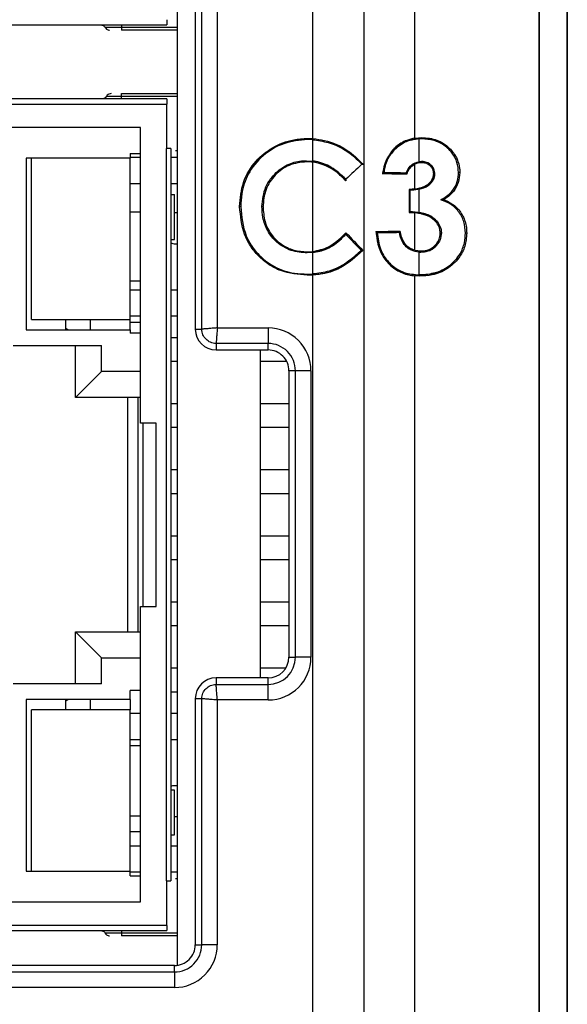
# Model space of a CAD drawing. Header units: millimetres. Extents: x -8 to 420, y 0 to 297.
# Tile 62 of 77: x 292 to 297, y 179 to 188. Entities that reach past the tile are written whole.
import ezdxf

# ---------------------------------------------------------------- set-up
doc = ezdxf.new("R2010")
doc.units = ezdxf.units.MM
for name, color, linetype in [('10', 7, 'Continuous'), ('5', 7, 'Continuous'), ('SLD-0', 7, 'Continuous')]:
    doc.layers.add(name, color=color, linetype=linetype)
doc.styles.add('SLDTEXTSTYLE2', font='TXT', dxfattribs={"width": 0.7})
doc.dimstyles.new('SLDDIMSTYLE0', dxfattribs={"dimtxt": 2.821533, "dimasz": 2.5, "dimexe": 0, "dimexo": 0.0625, "dimgap": 0.705383, "dimtad": 2, "dimlfac": 2, "dimrnd": 1e-09, "dimzin": 12, "dimdsep": 46, "dimtxsty": 'SLDTEXTSTYLE2', "dimsah": 1, "dimcen": 0.09, "dimadec": 0, "dimazin": 3, "dimtfac": 1, "dimtofl": 0, "dimtmove": 0, "dimatfit": 3, "dimfxl": 1, "dimfrac": 2, "dimtolj": 1, "dimtzin": 12, "dimarcsym": 0})

# ---------------------------------------------------------------- blocks, each defined once
blk = doc.blocks.new('_D')
at = {"layer": '10'}
for p, q in [((297.1777, 201.7989), (297.1777, 123.4726)), ((272.5462, 201.4203), (272.5462, 123.4726)), ((272.5462, 125.4726), (297.1777, 125.4726))]:
    blk.add_line(p, q, dxfattribs=at)
for points in [[(272.5462, 125.4726), (275.0462, 125.1726), (275.0462, 125.7726)], [(297.1777, 125.4726), (294.6777, 125.7726), (294.6777, 125.1726)]]:
    blk.add_solid(points, dxfattribs=at)
at = {"layer": '10', "insert": (283.3553, 128.8832), "char_height": 2.64583, "attachment_point": 1, "style": 'SLDTEXTSTYLE2'}
blk.add_mtext('49', dxfattribs=at)

msp = doc.modelspace()

# ---------------------------------------------------------------- linework, layer by layer
at = {"layer": '5'}
msp.add_line((297.1777, 146.7066), (297.1777, 201.7989), dxfattribs=at)
at = {"layer": 'SLD-0', "color": 179, "linetype": 'Continuous', "lineweight": 25}
for p, q in [((296.904, 212.5954), (296.904, 146.9174)), ((296.9058, 212.6042), (296.9058, 146.9262)), ((295.2238, 202.7301), (295.2238, 177.3387)), ((293.4277, 196.7136), (293.4277, 179.3668)), ((294.731, 187.3079), (294.731, 194.6723)), ((295.7138, 187.3129), (295.7138, 194.6948)), ((293.6027, 190.6027), (293.6027, 185.4777)), ((293.6651, 185.4777), (293.6651, 190.6027)), ((293.8145, 190.5909), (293.8145, 185.4895)), ((286.8277, 188.4002), (293.3277, 188.4002)), ((292.8933, 188.4002), (292.8933, 188.3752)), ((292.8933, 188.3752), (292.8933, 188.3502)), ((293.4277, 188.3502), (292.8933, 188.3502)), ((292.8933, 187.7152), (292.8933, 187.7402)), ((292.8933, 187.7402), (293.4277, 187.7402)), ((293.3277, 187.6902), (286.8277, 187.6902)), ((292.8933, 187.6902), (292.8933, 187.7152)), ((286.8277, 187.6402), (293.3277, 187.6402)), ((293.3277, 187.2127), (293.3277, 187.6402)), ((293.0777, 187.4152), (291.7277, 187.4152)), ((293.0777, 184.576), (293.0777, 187.4152)), ((294.6816, 187.2993), (294.6815, 187.3098)), ((294.6815, 187.3098), (294.731, 187.3079)), ((294.731, 187.2974), (294.6816, 187.2993)), ((294.731, 187.0925), (294.731, 187.2974)), ((295.7138, 187.3129), (295.7793, 187.3184)), ((295.7551, 187.3065), (295.7793, 187.3076)), ((295.7551, 187.086), (295.7551, 187.3065)), ((295.7793, 187.3184), (295.7793, 187.3098)), ((295.7793, 187.3076), (295.7793, 187.3098)), ((293.324, 187.2127), (293.324, 180.1777)), ((293.3677, 187.2127), (293.3677, 180.1777)), ((293.4277, 187.1902), (293.413, 187.1902)), ((295.4991, 187.1974), (295.5031, 187.1936)), ((295.5068, 187.1901), (295.5031, 187.1936)), ((292.9777, 187.1202), (291.9777, 187.1202)), ((291.9777, 187.1202), (291.9777, 185.4702)), ((292.0277, 185.5702), (292.0277, 187.1202)), ((292.9777, 187.1652), (293.0777, 187.1652)), ((292.9777, 187.1652), (292.9777, 187.1202)), ((293.0777, 187.1252), (292.9777, 187.1252)), ((292.9777, 185.5702), (292.9777, 187.1202)), ((293.4277, 187.1252), (293.3677, 187.1252)), ((294.6728, 187.0959), (294.6728, 187.0854)), ((294.6728, 187.0959), (294.731, 187.0925)), ((294.731, 186.2229), (294.731, 187.0819)), ((295.7778, 187.0875), (295.7551, 187.086)), ((295.7778, 187.0875), (295.7778, 187.0854)), ((295.7779, 187.0767), (295.7778, 187.0854)), ((295.2034, 187.0613), (295.2149, 187.0609)), ((295.2184, 187.0607), (295.2149, 187.0609)), ((295.7138, 186.8258), (295.7138, 187.0619)), ((296.1437, 186.9819), (296.1326, 186.982)), ((296.1448, 186.9819), (296.1437, 186.9819)), ((295.0506, 186.917), (295.0504, 186.9036)), ((295.0504, 186.9021), (295.0504, 186.9036)), ((295.4021, 186.9688), (295.4072, 186.9732)), ((295.4143, 186.9793), (295.4072, 186.9732)), ((295.6289, 186.977), (295.6316, 186.9732)), ((295.6366, 186.9662), (295.6316, 186.9732)), ((295.8935, 186.9676), (295.904, 186.9677)), ((295.9044, 186.9677), (295.904, 186.9677)), ((292.9777, 186.8752), (293.0777, 186.8752)), ((293.3677, 186.8752), (293.4277, 186.8752)), ((295.7138, 186.8258), (295.6564, 186.8196)), ((295.6564, 186.8196), (295.6564, 186.5976)), ((295.6564, 186.8196), (295.6636, 186.813)), ((295.667, 186.8099), (295.6636, 186.813)), ((295.7551, 186.8222), (295.667, 186.8099)), ((295.667, 186.6079), (295.667, 186.8099)), ((295.7551, 186.5995), (295.7551, 186.8222)), ((293.3677, 186.7702), (293.4027, 186.7702)), ((293.4027, 186.3402), (293.4027, 186.7702)), ((295.9908, 186.7227), (295.9627, 186.7202)), ((294.0395, 186.6547), (294.029, 186.6547)), ((294.2429, 186.6553), (294.2534, 186.6552)), ((295.6564, 186.5976), (295.6636, 186.6046)), ((295.667, 186.6079), (295.6636, 186.6046)), ((295.667, 186.6079), (295.7551, 186.5995)), ((293.0777, 186.6002), (292.9777, 186.6002)), ((293.4277, 186.5952), (293.4194, 186.5952)), ((295.6564, 186.5976), (295.7138, 186.5944)), ((295.7138, 186.2348), (295.7138, 186.5944)), ((295.339, 186.4161), (295.3431, 186.4123)), ((295.5727, 186.4186), (295.5675, 186.4123)), ((293.3677, 186.3402), (293.4027, 186.3402)), ((295.0502, 186.3882), (295.0504, 186.4018)), ((295.0504, 186.4033), (295.0504, 186.4018)), ((295.3504, 186.4055), (295.3431, 186.4123)), ((295.5637, 186.4078), (295.5675, 186.4123)), ((295.9564, 186.4024), (295.9674, 186.4025)), ((296.2064, 186.4002), (296.1985, 186.4003)), ((296.211, 186.4002), (296.2064, 186.4002)), ((293.4044, 186.2952), (293.3677, 186.3031)), ((293.4277, 186.2952), (293.4044, 186.2952)), ((295.1981, 186.2345), (295.2099, 186.2343)), ((295.2134, 186.2342), (295.2099, 186.2343)), ((295.7138, 186.2348), (295.7714, 186.2286)), ((295.7714, 186.2286), (295.7713, 186.22)), ((294.677, 186.22), (294.731, 186.2229)), ((294.6771, 186.2095), (294.677, 186.22)), ((294.731, 186.2124), (294.6771, 186.2095)), ((294.731, 186.0078), (294.731, 186.2124)), ((295.7551, 185.9981), (295.7551, 186.2184)), ((295.7551, 186.2184), (295.7713, 186.2178)), ((295.7713, 186.2178), (295.7713, 186.22)), ((294.6781, 186.0061), (294.678, 185.9957)), ((294.731, 185.9973), (294.678, 185.9957)), ((294.6781, 186.0061), (294.731, 186.0078)), ((294.731, 177.9845), (294.731, 185.9973)), ((295.7138, 178.0301), (295.7138, 185.9898)), ((295.759, 185.9873), (295.7138, 185.9898)), ((295.7591, 185.998), (295.7551, 185.9981)), ((295.759, 185.998), (295.759, 185.9957)), ((295.759, 185.9873), (295.759, 185.9957)), ((292.9777, 185.9402), (293.0777, 185.9402)), ((292.9777, 185.8552), (293.0777, 185.8552)), ((293.3677, 185.8552), (293.4277, 185.8552)), ((292.0277, 185.5702), (292.9777, 185.5702)), ((292.3594, 185.4702), (292.3594, 185.5702)), ((292.5913, 185.5702), (292.5913, 185.4702)), ((292.9777, 185.6052), (293.0777, 185.6052)), ((292.9777, 185.5402), (292.9777, 185.5702)), ((293.3677, 185.6052), (293.4277, 185.6052)), ((291.9777, 185.4702), (292.9777, 185.4702)), ((292.3767, 185.4702), (292.3594, 185.4841)), ((293.0777, 185.5402), (292.9777, 185.5402)), ((292.9777, 185.4702), (292.9777, 185.5402)), ((292.9777, 185.4702), (292.9777, 185.4402)), ((293.6027, 185.4777), (293.6651, 185.4777)), ((293.8145, 185.4895), (294.3027, 185.4895)), ((294.3027, 185.4895), (294.3027, 185.3401)), ((293.0777, 185.4402), (292.9777, 185.4402)), ((293.4277, 185.3952), (293.3677, 185.3952)), ((291.8527, 185.3202), (292.7027, 185.3202)), ((292.4527, 184.8202), (292.4527, 185.3202)), ((292.7027, 185.0702), (292.7027, 185.3202)), ((294.3027, 185.3401), (293.8027, 185.3401)), ((293.8027, 185.3401), (293.8027, 185.2777)), ((294.3027, 185.2777), (294.3027, 185.3401)), ((293.8027, 185.2777), (294.3027, 185.2777)), ((294.2277, 185.2777), (294.2277, 182.1277)), ((293.3677, 185.1702), (293.4277, 185.1702)), ((294.2277, 185.1702), (294.48, 185.1702)), ((292.7027, 185.0702), (292.4527, 184.8202)), ((293.0777, 185.0702), (292.7027, 185.0702)), ((294.5027, 185.0777), (294.5027, 182.3277)), ((294.5651, 185.0777), (294.5027, 185.0777)), ((294.5651, 182.3277), (294.5651, 185.0777)), ((294.7145, 185.0777), (294.5651, 185.0777)), ((294.7145, 185.0777), (294.7145, 182.3277)), ((293.0777, 184.8202), (292.4527, 184.8202)), ((292.9527, 184.8202), (292.9527, 182.5702)), ((293.0527, 182.5702), (293.0527, 184.8202)), ((293.4277, 184.7602), (293.3677, 184.7602)), ((294.5027, 184.7602), (294.2277, 184.7602)), ((293.2277, 184.576), (293.0777, 184.576)), ((293.1027, 182.8144), (293.1027, 184.576)), ((293.2277, 182.8144), (293.2277, 184.576)), ((293.3677, 184.5352), (293.4277, 184.5352)), ((294.2277, 184.5352), (294.5027, 184.5352)), ((293.4277, 184.1252), (293.3677, 184.1252)), ((294.5027, 184.1252), (294.2277, 184.1252)), ((293.3677, 183.9002), (293.4277, 183.9002)), ((294.2277, 183.9002), (294.5027, 183.9002)), ((293.4277, 183.4902), (293.3677, 183.4902)), ((294.5027, 183.4902), (294.2277, 183.4902)), ((293.3677, 183.2652), (293.4277, 183.2652)), ((294.2277, 183.2652), (294.5027, 183.2652)), ((293.4277, 182.8552), (293.3677, 182.8552)), ((294.5027, 182.8552), (294.2277, 182.8552)), ((293.0777, 179.9752), (293.0777, 182.8144)), ((293.0777, 182.8144), (293.2277, 182.8144)), ((292.4527, 182.5702), (293.0777, 182.5702)), ((292.7027, 182.3202), (292.4527, 182.5702)), ((292.4527, 182.0702), (292.4527, 182.5702)), ((293.3677, 182.6302), (293.4277, 182.6302)), ((294.2277, 182.6302), (294.5027, 182.6302)), ((292.7027, 182.0702), (292.7027, 182.3202)), ((292.7027, 182.3202), (293.0777, 182.3202)), ((294.5027, 182.3277), (294.5651, 182.3277)), ((294.7145, 182.3277), (294.5651, 182.3277)), ((293.4277, 182.2202), (293.3677, 182.2202)), ((294.4714, 182.2202), (294.2277, 182.2202)), ((292.7027, 182.0702), (291.8527, 182.0702)), ((293.8027, 182.1277), (293.8027, 182.0653)), ((294.3027, 182.1277), (293.8027, 182.1277)), ((293.8027, 182.0653), (294.3027, 182.0653)), ((294.3027, 182.0653), (294.3027, 182.1277)), ((294.3027, 181.9159), (294.3027, 182.0653)), ((293.0777, 182.0052), (292.9777, 182.0052)), ((292.9777, 181.9202), (292.9777, 182.0052)), ((293.3677, 181.9952), (293.4277, 181.9952)), ((292.9777, 181.9202), (291.9777, 181.9202)), ((291.9777, 181.9202), (291.9777, 180.2702)), ((292.3594, 181.9063), (292.3767, 181.9202)), ((292.3594, 181.8202), (292.3594, 181.9202)), ((292.5913, 181.9202), (292.5913, 181.8202)), ((292.9777, 181.9202), (292.9777, 181.8202)), ((293.6651, 181.9277), (293.6027, 181.9277)), ((293.6027, 181.9277), (293.6027, 179.5652)), ((293.6651, 179.5652), (293.6651, 181.9277)), ((294.3027, 181.9159), (293.8145, 181.9159)), ((293.8145, 181.9159), (293.8145, 179.5652)), ((292.9777, 181.8202), (292.0277, 181.8202)), ((292.0277, 180.2702), (292.0277, 181.8202)), ((292.9777, 180.2702), (292.9777, 181.8202)), ((293.0777, 181.7852), (292.9777, 181.7852)), ((293.4277, 181.7852), (293.3677, 181.7852)), ((292.9777, 181.5352), (293.0777, 181.5352)), ((293.3677, 181.5352), (293.4277, 181.5352)), ((293.0777, 181.4752), (292.9777, 181.4752)), ((293.4027, 181.0502), (293.3677, 181.0502)), ((293.4027, 180.6202), (293.4027, 181.0502)), ((293.4044, 181.0952), (293.4277, 181.0952)), ((293.0777, 180.8002), (292.9777, 180.8002)), ((293.4194, 180.7952), (293.4277, 180.7952)), ((293.0777, 180.6502), (292.9777, 180.6502)), ((293.3677, 180.6202), (293.4027, 180.6202)), ((292.9777, 180.5152), (293.0777, 180.5152)), ((293.3677, 180.5152), (293.4277, 180.5152)), ((291.9777, 180.2702), (292.9777, 180.2702)), ((292.9777, 180.2252), (292.9777, 180.2702)), ((292.9777, 180.2652), (293.0777, 180.2652)), ((292.9777, 180.2252), (293.0777, 180.2252)), ((293.3277, 179.7502), (293.3277, 180.1777)), ((293.3677, 180.2652), (293.4277, 180.2652)), ((293.413, 180.2002), (293.4277, 180.2002)), ((291.7277, 179.9752), (293.0777, 179.9752)), ((293.3277, 179.7502), (286.8277, 179.7502)), ((286.8277, 179.7002), (293.3277, 179.7002)), ((292.8933, 179.7002), (292.8933, 179.6752)), ((292.8933, 179.6752), (292.8933, 179.6502)), ((293.4277, 179.6502), (292.8933, 179.6502)), ((293.6027, 179.5652), (293.6651, 179.5652)), ((293.8145, 179.5652), (293.6651, 179.5652)), ((293.4027, 179.3652), (286.6527, 179.3652)), ((293.4027, 179.3028), (293.4027, 179.3652)), ((286.6527, 179.3028), (293.4027, 179.3028)), ((293.4027, 179.3028), (293.4027, 179.1534)), ((293.4027, 179.1534), (286.6527, 179.1534))]:
    msp.add_line(p, q, dxfattribs=at)
at = {"layer": 'SLD-0', "color": 8, "linetype": 'Continuous', "lineweight": 25}
for p, q in [((292.8933, 188.3752), (292.7366, 188.3752)), ((293.4277, 188.3752), (292.8933, 188.3752)), ((292.75, 187.7152), (292.8933, 187.7152)), ((292.8933, 187.7152), (293.4277, 187.7152)), ((292.8933, 179.6752), (292.7366, 179.6752)), ((293.4277, 179.6752), (292.8933, 179.6752))]:
    msp.add_line(p, q, dxfattribs=at)
at = {"layer": 'SLD-0', "color": 179, "linetype": 'Continuous', "lineweight": 25}
for centre, radius, start, end in [((293.4194, 186.4802), 0.115, 90, 98.31406), ((293.8027, 185.4777), 0.2, 180, 270), ((294.3027, 185.0777), 0.4118, 359.99995, 90), ((294.3027, 185.0777), 0.2624, 359.99992, 89.99996), ((294.3027, 185.0777), 0.2, 359.9999, 89.99995), ((294.3027, 182.3277), 0.4118, 270.00003, 0), ((294.3027, 182.3277), 0.2624, 270.00004, 0), ((294.3027, 182.3277), 0.2, 270.00005, 359.9999), ((293.8027, 181.9277), 0.2, 90, 180), ((293.4194, 180.9102), 0.115, 261.68594, 270), ((293.4027, 179.5652), 0.4118, 269.99998, 0), ((293.4027, 179.5652), 0.2624, 269.99997, 0.00008), ((293.4027, 179.5652), 0.2, 270, 0.00011)]:
    msp.add_arc(centre, radius, start, end, dxfattribs=at)
for centre, major_axis, ratio, start_param, end_param in [((294.731, 186.4171), (2.6982, 2.5862), 0.037835, 1.358686, 1.415892), ((284.9277, 184.2869), (52.2347, 0), 0.052408, 1.364318, 1.368903), ((284.9277, 184.2869), (52.4347, 0), 0.052408, 1.365267, 1.369446), ((284.9277, 189.0987), (52.2347, 0), 0.052408, 4.913051, 4.917619), ((294.731, 186.9272), (-2.6981, 2.8414), 0.036087, 1.727282, 1.78266), ((294.731, 186.9272), (-2.4982, 2.6309), 0.036087, 1.736885, 1.802936), ((284.9277, 189.0987), (52.4347, 0), 0.052408, 4.912497, 4.916649)]:
    msp.add_ellipse(centre, major_axis=major_axis, ratio=ratio, start_param=start_param, end_param=end_param, dxfattribs=at)
for points, knots in [([(293.3277, 188.4502), (293.3277, 188.4437), (293.3277, 188.4306), (293.3277, 188.414), (293.3277, 188.4025), (293.3277, 188.401), (293.3277, 188.4002)], [0, 0, 0, 0, 0.249991, 0.499986, 0.750014, 1, 1, 1, 1]), ([(292.6933, 188.4002), (292.7001, 188.3994), (292.7138, 188.3977), (292.729, 188.387), (292.7345, 188.3778), (292.7364, 188.3745)], [0, 0, 0, 0, 0.387693, 0.784375, 1, 1, 1, 1]), ([(292.7371, 188.3748), (292.7409, 188.3697), (292.7479, 188.36), (292.7638, 188.3518), (292.7746, 188.3507), (292.7799, 188.3502)], [0, 0, 0, 0, 0.370423, 0.690341, 1, 1, 1, 1]), ([(292.7933, 187.7402), (292.7865, 187.7394), (292.7728, 187.7376), (292.7577, 187.7273), (292.7524, 187.7183), (292.7507, 187.7153)], [0, 0, 0, 0, 0.394908, 0.79896, 1, 1, 1, 1]), ([(292.7502, 187.7157), (292.7462, 187.7102), (292.7389, 187.7002), (292.7228, 187.6918), (292.712, 187.6907), (292.7067, 187.6902)], [0, 0, 0, 0, 0.384145, 0.697095, 1, 1, 1, 1]), ([(293.3277, 187.6902), (293.3277, 187.6895), (293.3277, 187.688), (293.3277, 187.6764), (293.3277, 187.6599), (293.3277, 187.6468), (293.3277, 187.6402)], [0, 0, 0, 0, 0.249986, 0.500014, 0.750009, 1, 1, 1, 1]), ([(294.029, 186.6547), (294.0355, 186.7339), (294.0486, 186.893), (294.17, 187.0931), (294.3441, 187.2302), (294.5196, 187.3007), (294.6371, 187.3073), (294.6815, 187.3098)], [0, 0, 0, 0, 0.229587, 0.461299, 0.657479, 0.870501, 1, 1, 1, 1]), ([(294.6816, 187.2993), (294.6042, 187.2914), (294.4491, 187.2757), (294.2461, 187.153), (294.1047, 186.9803), (294.0458, 186.8028), (294.0412, 186.6956), (294.0395, 186.6547)], [0, 0, 0, 0, 0.228466, 0.457922, 0.682146, 0.878776, 1, 1, 1, 1]), ([(294.731, 187.3079), (294.7694, 187.3031), (294.8864, 187.2885), (295.0625, 187.2126), (295.1669, 187.1086), (295.2149, 187.0609)], [0, 0, 0, 0, 0.208561, 0.636328, 1, 1, 1, 1]), ([(294.731, 187.2974), (294.7815, 187.2902), (294.9104, 187.2717), (295.0767, 187.1884), (295.1679, 187.097), (295.2034, 187.0613)], [0, 0, 0, 0, 0.281666, 0.719734, 1, 1, 1, 1]), ([(295.7138, 187.3129), (295.6869, 187.3068), (295.6205, 187.2919), (295.5481, 187.247), (295.5093, 187.2077), (295.4991, 187.1974)], [0, 0, 0, 0, 0.334595, 0.825202, 1, 1, 1, 1]), ([(295.5031, 187.1936), (295.5218, 187.2114), (295.5591, 187.247), (295.6277, 187.2838), (295.7021, 187.3062), (295.7536, 187.3086), (295.7793, 187.3098)], [0, 0, 0, 0, 0.250024, 0.499954, 0.749924, 1, 1, 1, 1]), ([(295.7551, 187.3065), (295.7073, 187.2994), (295.6133, 187.2854), (295.5419, 187.2215), (295.5068, 187.1901)], [0, 0, 0, 0, 0.508712, 1, 1, 1, 1]), ([(295.7793, 187.3184), (295.829, 187.3143), (295.9274, 187.3062), (296.0451, 187.2255), (296.1189, 187.1266), (296.1431, 187.039), (296.1444, 186.9946), (296.1448, 186.9819)], [0, 0, 0, 0, 0.268318, 0.531194, 0.767581, 0.933101, 1, 1, 1, 1]), ([(295.7793, 187.3098), (295.828, 187.3058), (295.8788, 187.3016), (295.9248, 187.2816), (295.9266, 187.2808)], [0, 0, 0, 0, 0.9590917, 1, 1, 1, 1]), ([(295.7793, 187.3076), (295.8188, 187.3055), (295.8697, 187.3028), (295.9163, 187.2848), (295.9266, 187.2808)], [0, 0, 0, 0, 0.776763, 1, 1, 1, 1]), ([(296.1326, 186.982), (296.1299, 187.0152), (296.1241, 187.0832), (296.0687, 187.1798), (295.9992, 187.2463), (295.944, 187.2726), (295.9266, 187.2808)], [0, 0, 0, 0, 0.25162, 0.514154, 0.847233, 1, 1, 1, 1]), ([(293.3677, 187.2127), (293.3671, 187.2127), (293.3658, 187.2127), (293.356, 187.2127), (293.3417, 187.2127), (293.3299, 187.2127), (293.324, 187.2127)], [0, 0, 0, 0, 0.249982, 0.499985, 0.750001, 1, 1, 1, 1]), ([(295.4991, 187.1974), (295.4711, 187.1586), (295.4277, 187.0984), (295.4087, 187.0153), (295.4035, 186.9791), (295.4021, 186.9688)], [0, 0, 0, 0, 0.564821, 0.875765, 1, 1, 1, 1]), ([(295.4072, 186.9732), (295.4143, 187.0139), (295.4284, 187.0951), (295.4782, 187.1608), (295.5031, 187.1936)], [0, 0, 0, 0, 0.5006453, 1, 1, 1, 1]), ([(295.5068, 187.1901), (295.4938, 187.1744), (295.4553, 187.128), (295.4265, 187.0532), (295.4171, 186.9965), (295.4143, 186.9793)], [0, 0, 0, 0, 0.262912, 0.776389, 1, 1, 1, 1]), ([(294.2429, 186.6553), (294.2498, 186.7203), (294.2628, 186.843), (294.3698, 186.9837), (294.4977, 187.0707), (294.6043, 187.0937), (294.6618, 187.0955), (294.6728, 187.0959)], [0, 0, 0, 0, 0.28224, 0.532343, 0.746996, 0.951492, 1, 1, 1, 1]), ([(294.6728, 187.0854), (294.6154, 187.0788), (294.5306, 187.0691), (294.432, 187.0134), (294.3687, 186.9591), (294.3174, 186.8939), (294.2651, 186.7933), (294.2581, 186.7084), (294.2532, 186.6505)], [0, 0, 0, 0, 0.254389, 0.375695, 0.499446, 0.625043, 0.7442, 1, 1, 1, 1]), ([(294.731, 187.0819), (294.7195, 187.083), (294.6989, 187.0848), (294.6783, 187.0853), (294.6692, 187.0855)], [0, 0, 0, 0, 0.559701, 1, 1, 1, 1]), ([(295.0506, 186.917), (295.0052, 186.9594), (294.9221, 187.037), (294.8029, 187.0822), (294.7416, 187.091), (294.731, 187.0925)], [0, 0, 0, 0, 0.500232, 0.91359, 1, 1, 1, 1]), ([(295.0504, 186.9036), (295.0229, 186.931), (294.9532, 187.0004), (294.8406, 187.0621), (294.7564, 187.0773), (294.731, 187.0819)], [0, 0, 0, 0, 0.312381, 0.792265, 1, 1, 1, 1]), ([(295.0504, 186.9021), (295.0219, 186.9307), (294.9537, 186.9991), (294.8413, 187.0615), (294.7584, 187.0769), (294.731, 187.0819)], [0, 0, 0, 0, 0.324509, 0.777553, 1, 1, 1, 1]), ([(295.6289, 186.977), (295.6374, 186.9959), (295.6542, 187.0332), (295.701, 187.0721), (295.7376, 187.0816), (295.7551, 187.086)], [0, 0, 0, 0, 0.349709, 0.69082, 1, 1, 1, 1]), ([(295.7778, 187.0854), (295.7568, 187.0828), (295.7173, 187.078), (295.6702, 187.0429), (295.6431, 187.0064), (295.6344, 186.9814), (295.6316, 186.9732)], [0, 0, 0, 0, 0.317694, 0.596923, 0.868565, 1, 1, 1, 1]), ([(295.7779, 187.0767), (295.7607, 187.0755), (295.7384, 187.0738), (295.7183, 187.0641), (295.7138, 187.0619)], [0, 0, 0, 0, 0.771938, 1, 1, 1, 1]), ([(295.9044, 186.9677), (295.9028, 186.984), (295.9001, 187.0135), (295.8757, 187.0489), (295.8448, 187.0738), (295.8103, 187.0859), (295.7872, 187.0871), (295.7778, 187.0875)], [0, 0, 0, 0, 0.243462, 0.442111, 0.639904, 0.853762, 1, 1, 1, 1]), ([(295.904, 186.9677), (295.9025, 186.984), (295.9003, 187.0084), (295.8835, 187.0364), (295.8674, 187.0545), (295.8478, 187.0689), (295.8184, 187.0828), (295.794, 187.0844), (295.7778, 187.0854)], [0, 0, 0, 0, 0.2493092, 0.374448, 0.4997992, 0.6250282, 0.7502614, 1, 1, 1, 1]), ([(295.8935, 186.9676), (295.8931, 186.9753), (295.8922, 186.993), (295.883, 187.0196), (295.8637, 187.0452), (295.8361, 187.0661), (295.8052, 187.0751), (295.7853, 187.0763), (295.7779, 187.0767)], [0, 0, 0, 0, 0.126687, 0.292166, 0.458571, 0.65938, 0.872102, 1, 1, 1, 1]), ([(295.6366, 186.9662), (295.6428, 186.9826), (295.6553, 187.0151), (295.686, 187.0458), (295.7072, 187.0581), (295.7138, 187.0619)], [0, 0, 0, 0, 0.41116, 0.81836, 1, 1, 1, 1]), ([(295.9627, 186.7202), (295.999, 186.7428), (296.0606, 186.781), (296.116, 186.8709), (296.1311, 186.9383), (296.1324, 186.9755), (296.1326, 186.982)], [0, 0, 0, 0, 0.394473, 0.668086, 0.942647, 1, 1, 1, 1]), ([(296.1448, 186.9819), (296.1418, 186.9493), (296.1356, 186.8829), (296.0868, 186.7988), (296.034, 186.7489), (295.9997, 186.7281), (295.9908, 186.7227)], [0, 0, 0, 0, 0.297771, 0.606491, 0.897883, 1, 1, 1, 1]), ([(295.6636, 186.813), (295.6898, 186.8153), (295.7422, 186.8198), (295.8067, 186.8369), (295.8517, 186.865), (295.8794, 186.8933), (295.8999, 186.9282), (295.9026, 186.9545), (295.904, 186.9677)], [0, 0, 0, 0, 0.250458, 0.500188, 0.625333, 0.750377, 0.875283, 1, 1, 1, 1]), ([(295.7138, 186.8258), (295.7459, 186.8313), (295.7958, 186.8398), (295.8533, 186.8773), (295.8838, 186.9165), (295.8929, 186.9497), (295.8934, 186.965), (295.8935, 186.9676)], [0, 0, 0, 0, 0.388665, 0.603264, 0.819623, 0.969449, 1, 1, 1, 1]), ([(295.7551, 186.8222), (295.785, 186.831), (295.8315, 186.8448), (295.8794, 186.8903), (295.9017, 186.9305), (295.9037, 186.9579), (295.9044, 186.9677)], [0, 0, 0, 0, 0.412079, 0.641079, 0.871684, 1, 1, 1, 1]), ([(296.1985, 186.4003), (296.1956, 186.4377), (296.1898, 186.5139), (296.1357, 186.611), (296.0584, 186.6838), (295.9947, 186.708), (295.9627, 186.7202)], [0, 0, 0, 0, 0.2525065, 0.5137502, 0.7549196, 1, 1, 1, 1]), ([(295.9908, 186.7227), (296.028, 186.705), (296.0978, 186.6717), (296.1711, 186.5805), (296.2072, 186.4859), (296.2099, 186.4236), (296.211, 186.4002)], [0, 0, 0, 0, 0.3042681, 0.5710867, 0.8390988, 1, 1, 1, 1]), ([(294.678, 185.9957), (294.5911, 186.003), (294.4608, 186.014), (294.3063, 186.0957), (294.2078, 186.1775), (294.129, 186.2767), (294.0502, 186.432), (294.0376, 186.5642), (294.029, 186.6547)], [0, 0, 0, 0, 0.24967, 0.374145, 0.500311, 0.619403, 0.739363, 1, 1, 1, 1]), ([(294.0395, 186.6547), (294.0484, 186.5588), (294.0636, 186.3942), (294.1948, 186.1969), (294.357, 186.0691), (294.5286, 186.0121), (294.6374, 186.0078), (294.6781, 186.0061)], [0, 0, 0, 0, 0.279522, 0.479445, 0.67919, 0.879921, 1, 1, 1, 1]), ([(294.6771, 186.2095), (294.6255, 186.2141), (294.5203, 186.2233), (294.3851, 186.3035), (294.2928, 186.4182), (294.2487, 186.5401), (294.2447, 186.6201), (294.2429, 186.6553)], [0, 0, 0, 0, 0.221764, 0.451898, 0.654978, 0.848173, 1, 1, 1, 1]), ([(294.2534, 186.6552), (294.2569, 186.6062), (294.2637, 186.5117), (294.3273, 186.3833), (294.4253, 186.2887), (294.5469, 186.2298), (294.6338, 186.2233), (294.677, 186.22)], [0, 0, 0, 0, 0.215781, 0.41628, 0.617168, 0.809347, 1, 1, 1, 1]), ([(295.9266, 186.5113), (295.9258, 186.5123), (295.9079, 186.5324), (295.8581, 186.5701), (295.7668, 186.5996), (295.6981, 186.603), (295.6636, 186.6046)], [0, 0, 0, 0, 0.0134134, 0.2817581, 0.6399383, 1, 1, 1, 1]), ([(295.9564, 186.4024), (295.9551, 186.4183), (295.9521, 186.453), (295.9223, 186.5052), (295.8649, 186.5549), (295.7904, 186.5843), (295.7355, 186.5915), (295.7138, 186.5944)], [0, 0, 0, 0, 0.136155, 0.2975482, 0.5110968, 0.8059829, 1, 1, 1, 1]), ([(295.9266, 186.5113), (295.9072, 186.5296), (295.859, 186.5751), (295.7939, 186.5904), (295.7551, 186.5995)], [0, 0, 0, 0, 0.403318, 1, 1, 1, 1]), ([(295.9266, 186.5113), (295.9383, 186.4952), (295.9618, 186.4631), (295.9655, 186.4227), (295.9674, 186.4025)], [0, 0, 0, 0, 0.499918, 1, 1, 1, 1]), ([(295.339, 186.4161), (295.3454, 186.361), (295.357, 186.2605), (295.4291, 186.1308), (295.5298, 186.041), (295.6317, 186.0003), (295.6939, 185.9924), (295.7138, 185.9898)], [0, 0, 0, 0, 0.262416, 0.478351, 0.694522, 0.902339, 1, 1, 1, 1]), ([(295.7138, 186.2348), (295.6947, 186.2415), (295.6565, 186.255), (295.6099, 186.3018), (295.5838, 186.3595), (295.5761, 186.4008), (295.5727, 186.4186)], [0, 0, 0, 0, 0.246812, 0.492671, 0.781448, 1, 1, 1, 1]), ([(294.731, 186.2229), (294.7837, 186.2343), (294.9001, 186.2596), (294.995, 186.3474), (295.0452, 186.3981), (295.0504, 186.4033)], [0, 0, 0, 0, 0.4254978, 0.9404389, 1, 1, 1, 1]), ([(294.731, 186.2229), (294.7485, 186.2254), (294.8013, 186.2329), (294.9201, 186.2773), (294.9983, 186.352), (295.0504, 186.4018)], [0, 0, 0, 0, 0.142069, 0.428263, 1, 1, 1, 1]), ([(294.731, 186.2124), (294.777, 186.2213), (294.88, 186.2412), (294.9807, 186.32), (295.0358, 186.3741), (295.0502, 186.3882)], [0, 0, 0, 0, 0.373889, 0.836197, 1, 1, 1, 1]), ([(295.759, 185.9957), (295.7062, 185.9999), (295.6112, 186.0075), (295.4901, 186.0771), (295.4051, 186.1739), (295.3558, 186.2908), (295.3472, 186.3733), (295.3431, 186.4123)], [0, 0, 0, 0, 0.239761, 0.430814, 0.621741, 0.820834, 1, 1, 1, 1]), ([(295.3504, 186.4055), (295.3574, 186.3523), (295.3701, 186.2551), (295.443, 186.1309), (295.5425, 186.0461), (295.6527, 186.0048), (295.7245, 186.0001), (295.7551, 185.9981)], [0, 0, 0, 0, 0.248067, 0.453051, 0.658228, 0.854282, 1, 1, 1, 1]), ([(295.7551, 186.2184), (295.7292, 186.2218), (295.6832, 186.228), (295.6267, 186.2664), (295.5827, 186.3254), (295.5709, 186.3768), (295.5637, 186.4078)], [0, 0, 0, 0, 0.265405, 0.473437, 0.681538, 1, 1, 1, 1]), ([(295.5675, 186.4123), (295.5728, 186.387), (295.5835, 186.3365), (295.6188, 186.2802), (295.6596, 186.2482), (295.7063, 186.2249), (295.7453, 186.222), (295.7713, 186.22)], [0, 0, 0, 0, 0.250227, 0.499398, 0.624715, 0.750094, 1, 1, 1, 1]), ([(296.211, 186.4002), (296.2075, 186.3577), (296.2004, 186.2707), (296.1334, 186.1481), (296.0268, 186.0495), (295.893, 185.993), (295.7996, 185.989), (295.759, 185.9873)], [0, 0, 0, 0, 0.177865, 0.363617, 0.59403, 0.823635, 1, 1, 1, 1]), ([(295.7714, 186.2286), (295.7984, 186.2314), (295.8465, 186.2364), (295.9045, 186.2759), (295.9422, 186.3243), (295.9557, 186.3704), (295.9563, 186.3957), (295.9564, 186.4024)], [0, 0, 0, 0, 0.287809, 0.512593, 0.737543, 0.930042, 1, 1, 1, 1]), ([(295.9674, 186.4025), (295.9654, 186.3798), (295.9617, 186.3376), (295.9377, 186.3036), (295.9266, 186.288)], [0, 0, 0, 0, 0.537865, 1, 1, 1, 1]), ([(295.9266, 186.0232), (295.9704, 186.0437), (296.0579, 186.0846), (296.1461, 186.189), (296.1928, 186.2995), (296.1967, 186.3693), (296.1985, 186.4003)], [0, 0, 0, 0, 0.295763, 0.59133, 0.818419, 1, 1, 1, 1]), ([(295.1981, 186.2345), (295.1598, 186.1994), (295.0692, 186.1163), (294.9096, 186.0285), (294.7845, 186.014), (294.731, 186.0078)], [0, 0, 0, 0, 0.295045, 0.698438, 1, 1, 1, 1]), ([(295.2099, 186.2343), (295.1348, 186.1664), (295.0221, 186.0644), (294.8453, 186.0083), (294.7633, 186.0004), (294.731, 185.9973)], [0, 0, 0, 0, 0.547681, 0.822071, 1, 1, 1, 1]), ([(295.2134, 186.2342), (295.1446, 186.1719), (295.0237, 186.0623), (294.843, 186.0066), (294.752, 185.999), (294.731, 185.9973)], [0, 0, 0, 0, 0.50325, 0.885146, 1, 1, 1, 1]), ([(295.7713, 186.2178), (295.7944, 186.2198), (295.8402, 186.2238), (295.893, 186.2529), (295.9177, 186.2786), (295.9266, 186.288)], [0, 0, 0, 0, 0.393365, 0.77981, 1, 1, 1, 1]), ([(295.7713, 186.22), (295.7963, 186.222), (295.8463, 186.2261), (295.898, 186.2577), (295.9209, 186.2818), (295.9266, 186.288)], [0, 0, 0, 0, 0.427781, 0.854801, 1, 1, 1, 1]), ([(295.9266, 186.0232), (295.8792, 186.0117), (295.8241, 185.9984), (295.7669, 185.9981), (295.759, 185.998)], [0, 0, 0, 0, 0.8628302, 1, 1, 1, 1]), ([(295.9266, 186.0232), (295.925, 186.0227), (295.8717, 186.0035), (295.8145, 185.9995), (295.759, 185.9957)], [0, 0, 0, 0, 0.029972, 1, 1, 1, 1]), ([(293.8145, 185.4895), (293.803, 185.4886), (293.7815, 185.4869), (293.7463, 185.4842), (293.7088, 185.4811), (293.6757, 185.4786), (293.6686, 185.478), (293.6651, 185.4777)], [0, 0, 0, 0, 0.1556295, 0.2911647, 0.501219, 0.7583087, 1, 1, 1, 1]), ([(293.8027, 185.3401), (293.7934, 185.3407), (293.775, 185.3419), (293.7406, 185.3532), (293.7033, 185.3783), (293.6782, 185.4156), (293.667, 185.4499), (293.6657, 185.4684), (293.6651, 185.4777)], [0, 0, 0, 0, 0.130476, 0.257409, 0.5, 0.742562, 0.869505, 1, 1, 1, 1]), ([(293.8145, 185.4895), (293.8136, 185.478), (293.8119, 185.4565), (293.8092, 185.4213), (293.8062, 185.3838), (293.8036, 185.3507), (293.803, 185.3435), (293.8027, 185.3401)], [0, 0, 0, 0, 0.155607, 0.291134, 0.50122, 0.758289, 1, 1, 1, 1]), ([(293.6651, 181.9277), (293.6657, 181.937), (293.667, 181.9555), (293.6782, 181.9898), (293.7033, 182.0271), (293.7406, 182.0522), (293.7749, 182.0635), (293.7934, 182.0647), (293.8027, 182.0653)], [0, 0, 0, 0, 0.1304739, 0.2574106, 0.4999969, 0.7425635, 0.8695042, 1, 1, 1, 1]), ([(293.8145, 181.9159), (293.8136, 181.9274), (293.8119, 181.9489), (293.8092, 181.9841), (293.8062, 182.0216), (293.8036, 182.0548), (293.803, 182.0619), (293.8027, 182.0653)], [0, 0, 0, 0, 0.1556309, 0.2911656, 0.5012216, 0.7583079, 1, 1, 1, 1]), ([(293.8145, 181.9159), (293.803, 181.9168), (293.7815, 181.9185), (293.7463, 181.9212), (293.7088, 181.9243), (293.6757, 181.9268), (293.6686, 181.9274), (293.6651, 181.9277)], [0, 0, 0, 0, 0.155605, 0.291135, 0.501217, 0.758288, 1, 1, 1, 1]), ([(293.3677, 181.0864), (293.3737, 181.0892), (293.3852, 181.0947), (293.3982, 181.095), (293.4044, 181.0952)], [0, 0, 0, 0, 0.525618, 1, 1, 1, 1]), ([(293.324, 180.1777), (293.3299, 180.1777), (293.3417, 180.1777), (293.356, 180.1777), (293.3658, 180.1777), (293.3671, 180.1777), (293.3677, 180.1777)], [0, 0, 0, 0, 0.249999, 0.500015, 0.750018, 1, 1, 1, 1]), ([(292.6933, 179.7002), (292.7001, 179.6994), (292.7138, 179.6977), (292.729, 179.687), (292.7345, 179.6778), (292.7364, 179.6745)], [0, 0, 0, 0, 0.387692, 0.784348, 1, 1, 1, 1]), ([(293.3277, 179.7502), (293.3277, 179.7437), (293.3277, 179.7306), (293.3277, 179.714), (293.3277, 179.7025), (293.3277, 179.701), (293.3277, 179.7002)], [0, 0, 0, 0, 0.249999, 0.499992, 0.750017, 1, 1, 1, 1]), ([(292.7371, 179.6748), (292.7409, 179.6697), (292.7479, 179.66), (292.7638, 179.6518), (292.7746, 179.6507), (292.7799, 179.6502)], [0, 0, 0, 0, 0.3704236, 0.6903432, 1, 1, 1, 1])]:
    msp.add_open_spline(points, degree=3, knots=knots, dxfattribs=at)

# ---------------------------------------------------------------- dimensions: what is measured, and where the dimension line sits
at = {"layer": '10'}
dim = msp.add_linear_dim(base=(297.1777, 125.4726), p1=(272.5462, 201.4203), p2=(297.1777, 201.7989), text='49', dimstyle='SLDDIMSTYLE0', dxfattribs=at)
dim.commit()
dim.dimension.update_dxf_attribs({"geometry": '_D', "text_midpoint": (284.59, 125.4726), "dimtype": 160})

doc.saveas('drawing.dxf')
